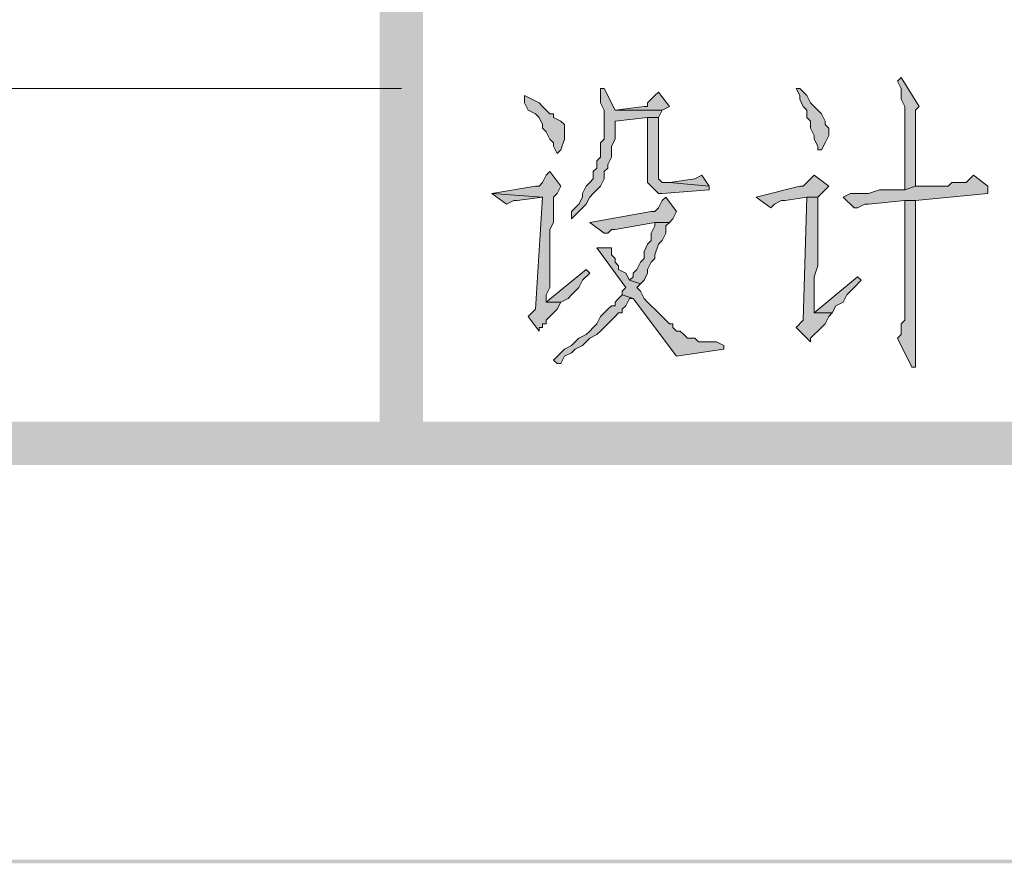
# Model space of a CAD drawing. Extents: x 566443 to 590371, y 3845226 to 3876576.
# Tile 76 of 221: x 586666 to 586677, y 3853850 to 3853859. Entities that reach past the tile are written whole.
import ezdxf

# ---------------------------------------------------------------- set-up
doc = ezdxf.new("R2010")
doc.units = 0
doc.layers.add('C00-00-00', color=7, linetype='CONTINUOUS')

msp = doc.modelspace()

# ---------------------------------------------------------------- hatches: boundary and pattern name
at = {"layer": 'C00-00-00'}
h = msp.add_hatch(color=256, dxfattribs=at)
h.dxf.hatch_style = 2
h.paths.add_polyline_path([(586670.618, 3853899.927), (586670.11, 3853900.435), (586670.618, 3853854.504)])
h = msp.add_hatch(color=256, dxfattribs=at)
h.dxf.hatch_style = 2
h.paths.add_polyline_path([(586670.11, 3853900.435), (586670.618, 3853854.504), (586670.11, 3853854.504)])
h = msp.add_hatch(color=256, dxfattribs=at)
h.dxf.hatch_style = 2
h.paths.add_polyline_path([(586676.206, 3853858.779), (586676.164, 3853858.737), (586676.206, 3853858.652), (586676.206, 3853858.525), (586676.249, 3853858.441), (586676.249, 3853857.467), (586676.376, 3853857.509), (586676.376, 3853857.636), (586676.376, 3853857.721), (586676.376, 3853858.398), (586676.418, 3853858.441)])
h = msp.add_hatch(color=256, dxfattribs=at)
h.dxf.hatch_style = 2
h.paths.add_polyline_path([(586672.735, 3853858.652), (586672.693, 3853858.652), (586672.693, 3853858.568), (586672.693, 3853858.483), (586672.735, 3853858.398), (586672.735, 3853858.06), (586672.693, 3853858.017), (586672.693, 3853857.848), (586672.65, 3853857.806), (586672.65, 3853857.721), (586672.608, 3853857.679), (586672.608, 3853857.594), (586672.566, 3853857.552), (586672.523, 3853857.509), (586672.481, 3853857.425), (586672.481, 3853857.382), (586672.439, 3853857.298), (586672.396, 3853857.255), (586672.354, 3853857.213), (586672.354, 3853857.128), (586672.396, 3853857.171), (586672.439, 3853857.213), (586672.481, 3853857.255), (586672.523, 3853857.298), (586672.566, 3853857.382), (586672.608, 3853857.425), (586672.65, 3853857.467), (586672.693, 3853857.509), (586672.735, 3853857.594), (586672.735, 3853857.679), (586672.777, 3853857.721), (586672.777, 3853857.763), (586672.82, 3853857.848), (586672.82, 3853857.975), (586672.862, 3853858.06), (586672.862, 3853858.271), (586673.243, 3853858.314), (586673.37, 3853858.314), (586673.412, 3853858.398), (586672.862, 3853858.398)])
h = msp.add_hatch(color=256, dxfattribs=at)
h.dxf.hatch_style = 2
h.paths.add_polyline_path([(586673.37, 3853858.61), (586673.328, 3853858.568), (586673.243, 3853858.483), (586673.243, 3853858.441), (586673.201, 3853858.441), (586672.862, 3853858.398), (586673.412, 3853858.398), (586673.497, 3853858.441)])
h = msp.add_hatch(color=256, dxfattribs=at)
h.dxf.hatch_style = 2
h.paths.add_polyline_path([(586675.021, 3853858.652), (586674.979, 3853858.652), (586675.021, 3853858.568), (586675.021, 3853858.525), (586675.063, 3853858.441), (586675.106, 3853858.398), (586675.106, 3853858.314), (586675.148, 3853858.271), (586675.148, 3853858.187), (586675.19, 3853858.102), (586675.19, 3853858.06), (586675.233, 3853857.975), (586675.233, 3853857.933), (586675.275, 3853857.933), (586675.317, 3853858.017), (586675.36, 3853858.102), (586675.36, 3853858.187), (586675.317, 3853858.229), (586675.317, 3853858.271), (586675.275, 3853858.356), (586675.233, 3853858.398), (586675.148, 3853858.483), (586675.106, 3853858.568)])
h = msp.add_hatch(color=256, dxfattribs=at)
h.dxf.hatch_style = 2
h.paths.add_polyline_path([(586671.804, 3853858.568), (586671.804, 3853858.483), (586671.846, 3853858.398), (586671.931, 3853858.356), (586671.973, 3853858.314), (586672.015, 3853858.229), (586672.015, 3853858.187), (586672.058, 3853858.144), (586672.1, 3853858.06), (586672.142, 3853858.017), (586672.142, 3853857.975), (586672.185, 3853857.89), (586672.227, 3853857.933), (586672.269, 3853858.06), (586672.269, 3853858.229), (586672.227, 3853858.271), (586672.142, 3853858.314), (586672.142, 3853858.356), (586672.1, 3853858.356), (586672.058, 3853858.398), (586672.015, 3853858.441), (586671.973, 3853858.483), (586671.888, 3853858.525)])
h = msp.add_hatch(color=256, dxfattribs=at)
h.dxf.hatch_style = 2
h.paths.add_polyline_path([(586673.37, 3853858.314), (586673.243, 3853858.314), (586673.243, 3853857.636), (586673.243, 3853857.552), (586673.285, 3853857.509), (586673.328, 3853857.467), (586673.37, 3853857.425), (586673.412, 3853857.425), (586673.963, 3853857.467), (586673.963, 3853857.509), (586673.497, 3853857.552), (586673.412, 3853857.552), (586673.37, 3853857.594)])
h = msp.add_hatch(color=256, dxfattribs=at)
h.dxf.hatch_style = 2
h.paths.add_polyline_path([(586672.1, 3853857.679), (586672.058, 3853857.636), (586672.015, 3853857.552), (586671.973, 3853857.509), (586671.931, 3853857.509), (586671.423, 3853857.425), (586672.015, 3853857.382), (586671.931, 3853856.07), (586671.846, 3853855.985), (586671.973, 3853855.816), (586671.973, 3853855.858), (586672.015, 3853855.858), (586672.015, 3853855.901), (586672.058, 3853855.901), (586672.058, 3853855.943), (586672.1, 3853855.985), (586672.142, 3853856.028), (586672.185, 3853856.07), (586672.227, 3853856.155), (586672.058, 3853856.155), (586672.058, 3853856.239), (586672.1, 3853856.324), (586672.1, 3853856.747), (586672.1, 3853856.832), (586672.1, 3853857.001), (586672.142, 3853857.086), (586672.142, 3853857.382), (586672.185, 3853857.425), (586672.227, 3853857.509)])
h = msp.add_hatch(color=256, dxfattribs=at)
h.dxf.hatch_style = 2
h.paths.add_polyline_path([(586673.878, 3853857.636), (586673.793, 3853857.594), (586673.497, 3853857.552), (586673.963, 3853857.509)])
h = msp.add_hatch(color=256, dxfattribs=at)
h.dxf.hatch_style = 2
h.paths.add_polyline_path([(586675.19, 3853857.636), (586675.148, 3853857.594), (586675.106, 3853857.552), (586675.063, 3853857.509), (586675.021, 3853857.509), (586674.513, 3853857.382), (586674.682, 3853857.255), (586674.725, 3853857.298), (586674.809, 3853857.34), (586674.852, 3853857.34), (586675.106, 3853857.382), (586675.233, 3853857.382), (586675.275, 3853857.425), (586675.36, 3853857.509)])
h = msp.add_hatch(color=256, dxfattribs=at)
h.dxf.hatch_style = 2
h.paths.add_polyline_path([(586677.053, 3853857.636), (586677.011, 3853857.594), (586676.968, 3853857.552), (586676.799, 3853857.552), (586676.757, 3853857.509), (586676.376, 3853857.509), (586676.249, 3853857.467), (586675.952, 3853857.467), (586675.825, 3853857.425), (586675.741, 3853857.425), (586675.614, 3853857.425), (586675.529, 3853857.382), (586675.656, 3853857.255), (586675.698, 3853857.255), (586675.783, 3853857.298), (586675.825, 3853857.298), (586676.249, 3853857.34), (586676.376, 3853857.34), (586677.222, 3853857.425), (586677.222, 3853857.509)])
h = msp.add_hatch(color=256, dxfattribs=at)
h.dxf.hatch_style = 2
h.paths.add_polyline_path([(586671.423, 3853857.425), (586671.592, 3853857.298), (586671.677, 3853857.34), (586671.719, 3853857.34), (586672.015, 3853857.382)])
h = msp.add_hatch(color=256, dxfattribs=at)
h.dxf.hatch_style = 2
h.paths.add_polyline_path([(586673.455, 3853857.382), (586673.412, 3853857.34), (586673.37, 3853857.255), (586673.328, 3853857.213), (586673.285, 3853857.213), (586672.566, 3853857.086), (586672.735, 3853856.959), (586672.777, 3853856.959), (586672.82, 3853857.001), (586672.862, 3853857.001), (586673.328, 3853857.086), (586673.497, 3853857.086), (586673.539, 3853857.128), (586673.582, 3853857.213)])
h = msp.add_hatch(color=256, dxfattribs=at)
h.dxf.hatch_style = 2
h.paths.add_polyline_path([(586675.233, 3853857.382), (586675.106, 3853857.382), (586675.063, 3853855.943), (586674.979, 3853855.858), (586675.148, 3853855.689), (586675.148, 3853855.731), (586675.19, 3853855.774), (586675.233, 3853855.816), (586675.275, 3853855.858), (586675.317, 3853855.901), (586675.36, 3853855.985), (586675.402, 3853856.028), (586675.19, 3853856.028), (586675.19, 3853856.112), (586675.19, 3853856.451), (586675.233, 3853856.578), (586675.233, 3853857.001), (586675.233, 3853857.044)])
h = msp.add_hatch(color=256, dxfattribs=at)
h.dxf.hatch_style = 2
h.paths.add_polyline_path([(586676.376, 3853857.34), (586676.249, 3853857.34), (586676.249, 3853857.255), (586676.249, 3853855.943), (586676.206, 3853855.901), (586676.206, 3853855.774), (586676.164, 3853855.731), (586676.333, 3853855.393), (586676.376, 3853855.393)])
h = msp.add_hatch(color=256, dxfattribs=at)
h.dxf.hatch_style = 2
h.paths.add_polyline_path([(586673.497, 3853857.086), (586673.328, 3853857.086), (586673.328, 3853857.044), (586673.285, 3853856.959), (586673.285, 3853856.874), (586673.243, 3853856.832), (586673.201, 3853856.747), (586673.201, 3853856.663), (586673.158, 3853856.62), (586673.116, 3853856.536), (586673.074, 3853856.493), (586673.074, 3853856.451), (586673.031, 3853856.409), (586673.158, 3853856.366), (586673.201, 3853856.409), (586673.243, 3853856.493), (586673.243, 3853856.536), (586673.285, 3853856.62), (586673.328, 3853856.663), (586673.328, 3853856.705), (586673.37, 3853856.832), (586673.412, 3853856.874), (586673.455, 3853856.959), (586673.455, 3853857.044)])
h = msp.add_hatch(color=256, dxfattribs=at)
h.dxf.hatch_style = 2
h.paths.add_polyline_path([(586672.82, 3853856.79), (586672.65, 3853856.79), (586672.989, 3853856.324), (586672.947, 3853856.282), (586672.947, 3853856.239), (586673.074, 3853856.197), (586673.582, 3853855.52), (586674.132, 3853855.604), (586674.132, 3853855.647), (586674.047, 3853855.689), (586673.836, 3853855.689), (586673.793, 3853855.731), (586673.709, 3853855.731), (586673.666, 3853855.774), (586673.624, 3853855.816), (586673.582, 3853855.816), (586673.539, 3853855.858), (586673.539, 3853855.901), (586673.497, 3853855.901), (586673.455, 3853855.943), (586673.412, 3853855.985), (586673.328, 3853856.07), (586673.285, 3853856.112), (586673.243, 3853856.155), (586673.201, 3853856.197), (586673.158, 3853856.282), (586673.116, 3853856.324), (586673.158, 3853856.366), (586673.031, 3853856.409), (586672.989, 3853856.493), (586672.904, 3853856.536), (586672.904, 3853856.578), (586672.862, 3853856.62), (586672.862, 3853856.663), (586672.82, 3853856.705)])
h = msp.add_hatch(color=256, dxfattribs=at)
h.dxf.hatch_style = 2
h.paths.add_polyline_path([(586672.523, 3853856.536), (586672.058, 3853856.155), (586672.227, 3853856.155), (586672.312, 3853856.197), (586672.354, 3853856.239), (586672.439, 3853856.324), (586672.481, 3853856.409), (586672.566, 3853856.493)])
h = msp.add_hatch(color=256, dxfattribs=at)
h.dxf.hatch_style = 2
h.paths.add_polyline_path([(586675.698, 3853856.451), (586675.19, 3853856.028), (586675.402, 3853856.028), (586675.444, 3853856.112), (586675.529, 3853856.155), (586675.571, 3853856.239), (586675.656, 3853856.324), (586675.741, 3853856.409)])
h = msp.add_hatch(color=256, dxfattribs=at)
h.dxf.hatch_style = 2
h.paths.add_polyline_path([(586672.947, 3853856.239), (586672.904, 3853856.197), (586672.862, 3853856.155), (586672.862, 3853856.112), (586672.82, 3853856.112), (586672.777, 3853856.07), (586672.735, 3853856.028), (586672.693, 3853855.985), (586672.65, 3853855.901), (586672.608, 3853855.858), (586672.566, 3853855.816), (586672.523, 3853855.774), (586672.439, 3853855.731), (586672.396, 3853855.689), (586672.354, 3853855.647), (586672.269, 3853855.604), (586672.227, 3853855.562), (586672.142, 3853855.477), (586672.185, 3853855.435), (586672.227, 3853855.435), (586672.269, 3853855.52), (586672.354, 3853855.562), (586672.396, 3853855.604), (586672.481, 3853855.647), (586672.523, 3853855.689), (586672.566, 3853855.731), (586672.65, 3853855.774), (586672.693, 3853855.816), (586672.735, 3853855.858), (586672.777, 3853855.901), (586672.82, 3853855.943), (586672.862, 3853855.985), (586672.904, 3853856.028), (586672.947, 3853856.028), (586672.947, 3853856.07), (586672.989, 3853856.112), (586673.031, 3853856.197), (586673.074, 3853856.197)])
h = msp.add_hatch(color=256, dxfattribs=at)
h.dxf.hatch_style = 2
h.paths.add_polyline_path([(586759.899, 3853854.25), (586759.391, 3853854.758), (586378.815, 3853854.25)])
h = msp.add_hatch(color=256, dxfattribs=at)
h.dxf.hatch_style = 2
h.paths.add_polyline_path([(586759.391, 3853854.758), (586378.815, 3853854.25), (586379.323, 3853854.758)])
h = msp.add_hatch(color=256, dxfattribs=at)
h.dxf.hatch_style = 2
h.paths.add_polyline_path([(586759.899, 3853854.25), (586759.391, 3853854.758), (586378.815, 3853854.25)])
h = msp.add_hatch(color=256, dxfattribs=at)
h.dxf.hatch_style = 2
h.paths.add_polyline_path([(586759.391, 3853854.758), (586378.815, 3853854.25), (586379.323, 3853854.758)])
h = msp.add_hatch(color=256, dxfattribs=at)
h.dxf.hatch_style = 2
h.paths.add_polyline_path([(586764.556, 3853849.593), (586764.514, 3853849.635), (586364.252, 3853849.593)])
h = msp.add_hatch(color=256, dxfattribs=at)
h.dxf.hatch_style = 2
h.paths.add_polyline_path([(586764.514, 3853849.635), (586364.252, 3853849.593), (586364.294, 3853849.635)])
h = msp.add_hatch(color=256, dxfattribs=at)
h.dxf.hatch_style = 2
h.paths.add_polyline_path([(586764.556, 3853849.593), (586764.514, 3853849.635), (586364.252, 3853849.593)])
h = msp.add_hatch(color=256, dxfattribs=at)
h.dxf.hatch_style = 2
h.paths.add_polyline_path([(586764.514, 3853849.635), (586364.252, 3853849.593), (586364.294, 3853849.635)])
h = msp.add_hatch(color=256, dxfattribs=at)
h.dxf.hatch_style = 2
h.paths.add_polyline_path([(586764.556, 3853849.593), (586764.514, 3853849.635), (586364.252, 3853849.593)])
h = msp.add_hatch(color=256, dxfattribs=at)
h.dxf.hatch_style = 2
h.paths.add_polyline_path([(586764.514, 3853849.635), (586364.252, 3853849.593), (586364.294, 3853849.635)])

# ---------------------------------------------------------------- linework, layer by layer
at = {"layer": 'C00-00-00', "lineweight": 0}
for points in [[(586676.206, 3853858.779), (586676.164, 3853858.737), (586676.206, 3853858.652), (586676.206, 3853858.525), (586676.249, 3853858.441), (586676.249, 3853857.467), (586676.376, 3853857.509), (586676.376, 3853857.636), (586676.376, 3853857.721), (586676.376, 3853858.398), (586676.418, 3853858.441)], [(586672.735, 3853858.652), (586672.693, 3853858.652), (586672.693, 3853858.568), (586672.693, 3853858.483), (586672.735, 3853858.398), (586672.735, 3853858.06), (586672.693, 3853858.017), (586672.693, 3853857.848), (586672.65, 3853857.806), (586672.65, 3853857.721), (586672.608, 3853857.679), (586672.608, 3853857.594), (586672.566, 3853857.552), (586672.523, 3853857.509), (586672.481, 3853857.425), (586672.481, 3853857.382), (586672.439, 3853857.298), (586672.396, 3853857.255), (586672.354, 3853857.213), (586672.354, 3853857.128), (586672.396, 3853857.171), (586672.439, 3853857.213), (586672.481, 3853857.255), (586672.523, 3853857.298), (586672.566, 3853857.382), (586672.608, 3853857.425), (586672.65, 3853857.467), (586672.693, 3853857.509), (586672.735, 3853857.594), (586672.735, 3853857.679), (586672.777, 3853857.721), (586672.777, 3853857.763), (586672.82, 3853857.848), (586672.82, 3853857.975), (586672.862, 3853858.06), (586672.862, 3853858.271), (586673.243, 3853858.314), (586673.37, 3853858.314), (586673.412, 3853858.398), (586672.862, 3853858.398)], [(586673.37, 3853858.61), (586673.328, 3853858.568), (586673.243, 3853858.483), (586673.243, 3853858.441), (586673.201, 3853858.441), (586672.862, 3853858.398), (586673.412, 3853858.398), (586673.497, 3853858.441)], [(586675.021, 3853858.652), (586674.979, 3853858.652), (586675.021, 3853858.568), (586675.021, 3853858.525), (586675.063, 3853858.441), (586675.106, 3853858.398), (586675.106, 3853858.314), (586675.148, 3853858.271), (586675.148, 3853858.187), (586675.19, 3853858.102), (586675.19, 3853858.06), (586675.233, 3853857.975), (586675.233, 3853857.933), (586675.275, 3853857.933), (586675.317, 3853858.017), (586675.36, 3853858.102), (586675.36, 3853858.187), (586675.317, 3853858.229), (586675.317, 3853858.271), (586675.275, 3853858.356), (586675.233, 3853858.398), (586675.148, 3853858.483), (586675.106, 3853858.568)], [(586671.804, 3853858.568), (586671.804, 3853858.483), (586671.846, 3853858.398), (586671.931, 3853858.356), (586671.973, 3853858.314), (586672.015, 3853858.229), (586672.015, 3853858.187), (586672.058, 3853858.144), (586672.1, 3853858.06), (586672.142, 3853858.017), (586672.142, 3853857.975), (586672.185, 3853857.89), (586672.227, 3853857.933), (586672.269, 3853858.06), (586672.269, 3853858.229), (586672.227, 3853858.271), (586672.142, 3853858.314), (586672.142, 3853858.356), (586672.1, 3853858.356), (586672.058, 3853858.398), (586672.015, 3853858.441), (586671.973, 3853858.483), (586671.888, 3853858.525)], [(586673.37, 3853858.314), (586673.243, 3853858.314), (586673.243, 3853857.636), (586673.243, 3853857.552), (586673.285, 3853857.509), (586673.328, 3853857.467), (586673.37, 3853857.425), (586673.412, 3853857.425), (586673.963, 3853857.467), (586673.963, 3853857.509), (586673.497, 3853857.552), (586673.412, 3853857.552), (586673.37, 3853857.594)], [(586672.1, 3853857.679), (586672.058, 3853857.636), (586672.015, 3853857.552), (586671.973, 3853857.509), (586671.931, 3853857.509), (586671.423, 3853857.425), (586672.015, 3853857.382), (586671.931, 3853856.07), (586671.846, 3853855.985), (586671.973, 3853855.816), (586671.973, 3853855.858), (586672.015, 3853855.858), (586672.015, 3853855.901), (586672.058, 3853855.901), (586672.058, 3853855.943), (586672.1, 3853855.985), (586672.142, 3853856.028), (586672.185, 3853856.07), (586672.227, 3853856.155), (586672.058, 3853856.155), (586672.058, 3853856.239), (586672.1, 3853856.324), (586672.1, 3853856.747), (586672.1, 3853856.832), (586672.1, 3853857.001), (586672.142, 3853857.086), (586672.142, 3853857.382), (586672.185, 3853857.425), (586672.227, 3853857.509)], [(586673.878, 3853857.636), (586673.793, 3853857.594), (586673.497, 3853857.552), (586673.963, 3853857.509)], [(586675.19, 3853857.636), (586675.148, 3853857.594), (586675.106, 3853857.552), (586675.063, 3853857.509), (586675.021, 3853857.509), (586674.513, 3853857.382), (586674.682, 3853857.255), (586674.725, 3853857.298), (586674.809, 3853857.34), (586674.852, 3853857.34), (586675.106, 3853857.382), (586675.233, 3853857.382), (586675.275, 3853857.425), (586675.36, 3853857.509)], [(586677.053, 3853857.636), (586677.011, 3853857.594), (586676.968, 3853857.552), (586676.799, 3853857.552), (586676.757, 3853857.509), (586676.376, 3853857.509), (586676.249, 3853857.467), (586675.952, 3853857.467), (586675.825, 3853857.425), (586675.741, 3853857.425), (586675.614, 3853857.425), (586675.529, 3853857.382), (586675.656, 3853857.255), (586675.698, 3853857.255), (586675.783, 3853857.298), (586675.825, 3853857.298), (586676.249, 3853857.34), (586676.376, 3853857.34), (586677.222, 3853857.425), (586677.222, 3853857.509)], [(586671.423, 3853857.425), (586671.592, 3853857.298), (586671.677, 3853857.34), (586671.719, 3853857.34), (586672.015, 3853857.382)], [(586673.455, 3853857.382), (586673.412, 3853857.34), (586673.37, 3853857.255), (586673.328, 3853857.213), (586673.285, 3853857.213), (586672.566, 3853857.086), (586672.735, 3853856.959), (586672.777, 3853856.959), (586672.82, 3853857.001), (586672.862, 3853857.001), (586673.328, 3853857.086), (586673.497, 3853857.086), (586673.539, 3853857.128), (586673.582, 3853857.213)], [(586675.233, 3853857.382), (586675.106, 3853857.382), (586675.063, 3853855.943), (586674.979, 3853855.858), (586675.148, 3853855.689), (586675.148, 3853855.731), (586675.19, 3853855.774), (586675.233, 3853855.816), (586675.275, 3853855.858), (586675.317, 3853855.901), (586675.36, 3853855.985), (586675.402, 3853856.028), (586675.19, 3853856.028), (586675.19, 3853856.112), (586675.19, 3853856.451), (586675.233, 3853856.578), (586675.233, 3853857.001), (586675.233, 3853857.044)], [(586676.376, 3853857.34), (586676.249, 3853857.34), (586676.249, 3853857.255), (586676.249, 3853855.943), (586676.206, 3853855.901), (586676.206, 3853855.774), (586676.164, 3853855.731), (586676.333, 3853855.393), (586676.376, 3853855.393)], [(586673.497, 3853857.086), (586673.328, 3853857.086), (586673.328, 3853857.044), (586673.285, 3853856.959), (586673.285, 3853856.874), (586673.243, 3853856.832), (586673.201, 3853856.747), (586673.201, 3853856.663), (586673.158, 3853856.62), (586673.116, 3853856.536), (586673.074, 3853856.493), (586673.074, 3853856.451), (586673.031, 3853856.409), (586673.158, 3853856.366), (586673.201, 3853856.409), (586673.243, 3853856.493), (586673.243, 3853856.536), (586673.285, 3853856.62), (586673.328, 3853856.663), (586673.328, 3853856.705), (586673.37, 3853856.832), (586673.412, 3853856.874), (586673.455, 3853856.959), (586673.455, 3853857.044)], [(586672.82, 3853856.79), (586672.65, 3853856.79), (586672.989, 3853856.324), (586672.947, 3853856.282), (586672.947, 3853856.239), (586673.074, 3853856.197), (586673.582, 3853855.52), (586674.132, 3853855.604), (586674.132, 3853855.647), (586674.047, 3853855.689), (586673.836, 3853855.689), (586673.793, 3853855.731), (586673.709, 3853855.731), (586673.666, 3853855.774), (586673.624, 3853855.816), (586673.582, 3853855.816), (586673.539, 3853855.858), (586673.539, 3853855.901), (586673.497, 3853855.901), (586673.455, 3853855.943), (586673.412, 3853855.985), (586673.328, 3853856.07), (586673.285, 3853856.112), (586673.243, 3853856.155), (586673.201, 3853856.197), (586673.158, 3853856.282), (586673.116, 3853856.324), (586673.158, 3853856.366), (586673.031, 3853856.409), (586672.989, 3853856.493), (586672.904, 3853856.536), (586672.904, 3853856.578), (586672.862, 3853856.62), (586672.862, 3853856.663), (586672.82, 3853856.705)], [(586672.523, 3853856.536), (586672.058, 3853856.155), (586672.227, 3853856.155), (586672.312, 3853856.197), (586672.354, 3853856.239), (586672.439, 3853856.324), (586672.481, 3853856.409), (586672.566, 3853856.493)], [(586675.698, 3853856.451), (586675.19, 3853856.028), (586675.402, 3853856.028), (586675.444, 3853856.112), (586675.529, 3853856.155), (586675.571, 3853856.239), (586675.656, 3853856.324), (586675.741, 3853856.409)], [(586672.947, 3853856.239), (586672.904, 3853856.197), (586672.862, 3853856.155), (586672.862, 3853856.112), (586672.82, 3853856.112), (586672.777, 3853856.07), (586672.735, 3853856.028), (586672.693, 3853855.985), (586672.65, 3853855.901), (586672.608, 3853855.858), (586672.566, 3853855.816), (586672.523, 3853855.774), (586672.439, 3853855.731), (586672.396, 3853855.689), (586672.354, 3853855.647), (586672.269, 3853855.604), (586672.227, 3853855.562), (586672.142, 3853855.477), (586672.185, 3853855.435), (586672.227, 3853855.435), (586672.269, 3853855.52), (586672.354, 3853855.562), (586672.396, 3853855.604), (586672.481, 3853855.647), (586672.523, 3853855.689), (586672.566, 3853855.731), (586672.65, 3853855.774), (586672.693, 3853855.816), (586672.735, 3853855.858), (586672.777, 3853855.901), (586672.82, 3853855.943), (586672.862, 3853855.985), (586672.904, 3853856.028), (586672.947, 3853856.028), (586672.947, 3853856.07), (586672.989, 3853856.112), (586673.031, 3853856.197), (586673.074, 3853856.197)]]:
    msp.add_lwpolyline(points, close=True, dxfattribs=at)
at = {"layer": 'C00-00-00', "lineweight": 15}
msp.add_open_spline([(586614.315, 3853858.652), (586614.315, 3853858.652), (586670.364, 3853858.652), (586670.364, 3853858.652)], degree=3, dxfattribs=at)

doc.saveas('drawing.dxf')
